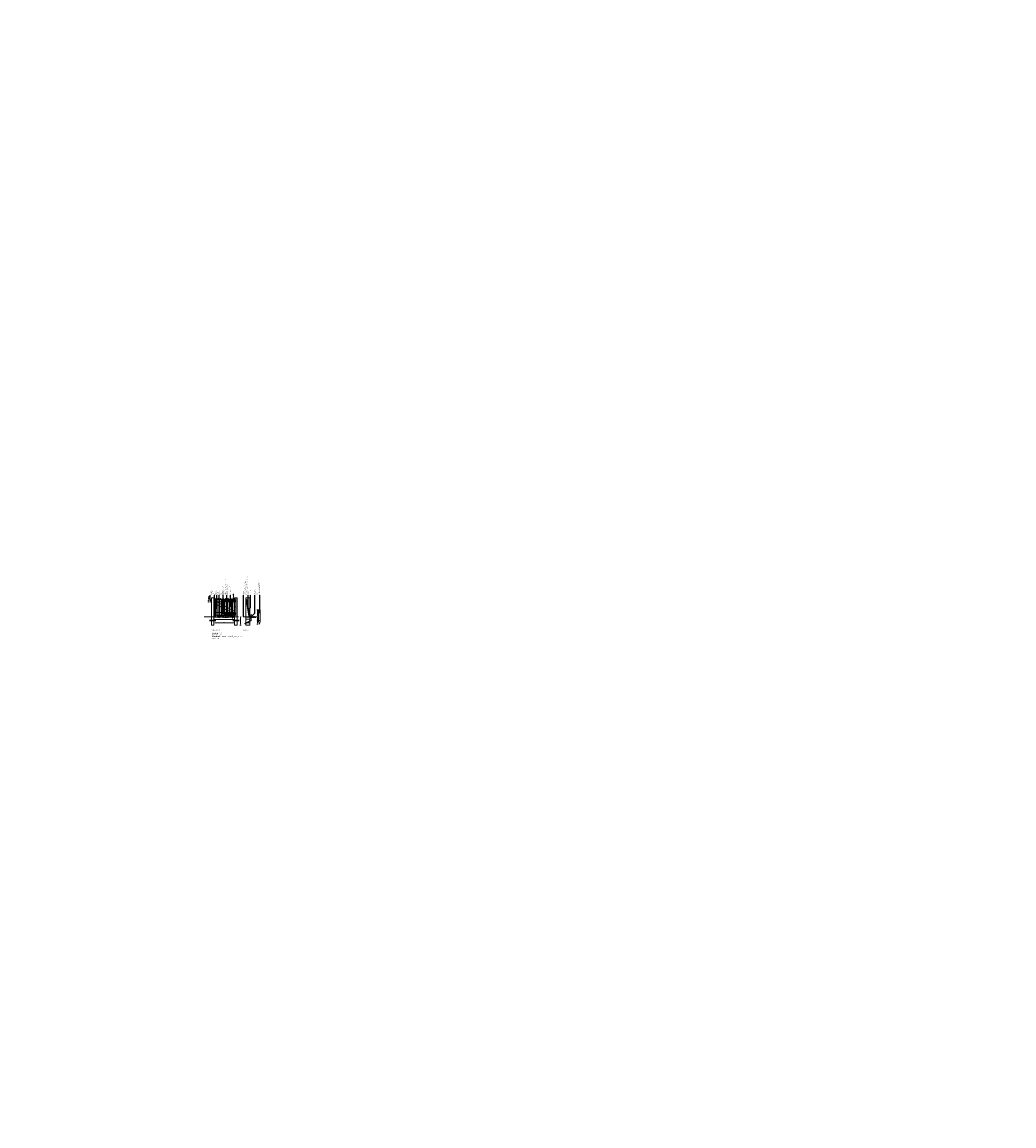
# Model space of a CAD drawing. Header units: metres. Extents: x -890 to 5635, y -951 to 6976.
# Tile 54 of 58: x 138 to 198, y -55 to 12. Entities that reach past the tile are written whole.
import ezdxf
from ezdxf import colors
from ezdxf.entities.mleader import LeaderData, LeaderLine
from ezdxf.enums import TextEntityAlignment as Align
from ezdxf.math import Vec2, Vec3

# ---------------------------------------------------------------- set-up
doc = ezdxf.new("R2010")
doc.units = ezdxf.units.M
for name, pattern in [('HIDDEN', [9.525, 6.35, -3.175]), ('HIDDEN2', [4.7625, 3.175, -1.5875]), ('XX-AFBREEK', [7, 4, -1, 1, -1])]:
    doc.linetypes.add(name, pattern=pattern)
for name, color, linetype, lineweight in [('N-WE-GW-GROND_ZAND-AD-20', 7, 'Continuous', 18), ('N-WE-HC-BEVESTIGING_GD', 1, 'Continuous', 18), ('N-WE-HC-HOUT_BALK_GD', 2, 'Continuous', 18), ('N-WE-HC-HOUT_PAAL_GD', 2, 'Continuous', 18), ('N-WE-HC-HOUT_PLANK_GD', 2, 'Continuous', 18), ('N-WE-HC-SCHARNIER_GD', 1, 'Continuous', 18), ('X-XX-AL-AANPIJLING-GD', 7, 'Continuous', 25), ('X-XX-AL-AANPIJLING-M', 1, 'Continuous', 18), ('X-XX-AL-AANPIJLING-T18', 10, 'Continuous', 18), ('X-XX-AL-AFBREEKLIJN-GD', 8, 'XX-AFBREEK', 25), ('X-XX-AL-T50', 130, 'Continuous', 50)]:
    doc.layers.add(name, color=color, linetype=linetype, lineweight=lineweight)
for name, color, linetype in [('tb00_detail', 7, 'Continuous'), ('tdil7100_palen', 2, 'Continuous'), ('tl71_bevestiging', 1, 'Continuous'), ('tl71_palen', 2, 'Continuous')]:
    doc.layers.add(name, color=color, linetype=linetype)
doc.styles.add('B-01', font='b-gbp', dxfattribs={"width": 0.87})
doc.styles.add('NLCS-ISO', font='NLCS-ISO.ttf')
doc.styles.add('NLCS-ISO-M20-T18', font='NLCS-ISO.ttf', dxfattribs={"height": 0.036})
doc.styles.add('NLCS-ISO-M20-T25', font='NLCS-ISO.ttf', dxfattribs={"height": 0.05})
doc.styles.add('NLCS-ISO-M50-T25', font='NLCS-ISO.ttf', dxfattribs={"height": 0.125})
doc.dimstyles.new('NLCS RODOR-DIM-050', dxfattribs={"dimscale": 0.05, "dimtxt": 2.5, "dimasz": 2, "dimexe": 1.25, "dimexo": 0.625, "dimtad": 1, "dimzin": 1, "dimdsep": 46, "dimtxsty": 'NLCS-ISO', "dimblk": 'OBLIQUE', "dimcen": 0, "dimse1": 1, "dimse2": 1, "dimclrd": 256, "dimclre": 1, "dimclrt": 256, "dimadec": 0, "dimazin": 0, "dimtfac": 1, "dimtmove": 2, "dimatfit": 3, "dimfxl": 1, "dimtfill": 1, "dimtolj": 1, "dimtzin": 0, "dimlwd": -1, "dimlwe": -1, "dimarcsym": 0})
doc.dimstyles.new('NLCS-M20-T25-PIJL_L2_H1', dxfattribs={"dimscale": 0.02, "dimtxt": 2.5, "dimasz": 2.5, "dimexe": 2, "dimexo": 2, "dimgap": 0.7, "dimtad": 1, "dimzin": 0, "dimdsep": 46, "dimtxsty": 'NLCS-ISO-M20-T25', "dimcen": 0, "dimdle": 2, "dimclrd": 256, "dimclre": 256, "dimclrt": 256, "dimadec": 1, "dimazin": 0, "dimtfac": 1, "dimtdec": 3, "dimtofl": 0, "dimtmove": 0, "dimatfit": 3, "dimfxl": 2, "dimfxlon": 1, "dimtfillclr": 256, "dimtolj": 1, "dimtzin": 0, "dimlwd": -1, "dimlwe": -1, "dimarcsym": 0})

# ---------------------------------------------------------------- blocks, each defined once
blk = doc.blocks.new('*D147')
at = {"layer": 'Defpoints', "color": 0, "transparency": 16777216}
for p in [(151.419, -24.286), (151.669, -24.162), (151.669, -24.286)]:
    blk.add_point(p, dxfattribs=at)
at = {"layer": 'X-XX-AL-AANPIJLING-M', "transparency": 16777216}
for p, q in [((151.419, -24.202), (151.419, -24.122)), ((151.469, -24.162), (151.619, -24.162)), ((151.669, -24.202), (151.669, -24.122))]:
    blk.add_line(p, q, dxfattribs=at)
for points in [[(151.469, -24.154), (151.469, -24.17), (151.419, -24.162)], [(151.619, -24.154), (151.619, -24.17), (151.669, -24.162)]]:
    blk.add_solid(points, dxfattribs=at)
at = {"layer": 'X-XX-AL-AANPIJLING-M', "transparency": 16777216, "insert": (151.544, -24.123), "char_height": 0.05, "attachment_point": 5, "style": 'NLCS-ISO-M20-T25'}
blk.add_mtext('\\A1;0.25', dxfattribs=at)
blk = doc.blocks.new('*D148')
at = {"layer": 'Defpoints', "color": 0, "transparency": 16777216}
for p in [(152.135, -23.364), (152.245, -23.364), (152.245, -23.786)]:
    blk.add_point(p, dxfattribs=at)
at = {"layer": 'X-XX-AL-AANPIJLING-M', "transparency": 16777216}
for p, q in [((152.175, -23.364), (152.095, -23.364)), ((152.175, -23.786), (152.095, -23.786)), ((152.135, -23.736), (152.135, -23.414))]:
    blk.add_line(p, q, dxfattribs=at)
for points in [[(152.127, -23.414), (152.143, -23.414), (152.135, -23.364)], [(152.127, -23.736), (152.143, -23.736), (152.135, -23.786)]]:
    blk.add_solid(points, dxfattribs=at)
at = {"layer": 'X-XX-AL-AANPIJLING-M', "transparency": 16777216, "insert": (152.096, -23.575), "char_height": 0.05, "attachment_point": 5, "rotation": 90, "style": 'NLCS-ISO-M20-T25'}
blk.add_mtext('\\A1;0.42', dxfattribs=at)
blk = doc.blocks.new('*D149')
at = {"layer": 'Defpoints', "color": 0, "transparency": 16777216}
for p in [(152.135, -23.786), (152.245, -23.786), (152.245, -24.232)]:
    blk.add_point(p, dxfattribs=at)
at = {"layer": 'X-XX-AL-AANPIJLING-M', "transparency": 16777216}
for p, q in [((152.175, -23.786), (152.095, -23.786)), ((152.135, -24.182), (152.135, -23.836)), ((152.175, -24.232), (152.095, -24.232))]:
    blk.add_line(p, q, dxfattribs=at)
for points in [[(152.127, -23.836), (152.143, -23.836), (152.135, -23.786)], [(152.127, -24.182), (152.143, -24.182), (152.135, -24.232)]]:
    blk.add_solid(points, dxfattribs=at)
at = {"layer": 'X-XX-AL-AANPIJLING-M', "transparency": 16777216, "insert": (152.096, -24.009), "char_height": 0.05, "attachment_point": 5, "rotation": 90, "style": 'NLCS-ISO-M20-T25'}
blk.add_mtext('\\A1;0.45', dxfattribs=at)
blk = doc.blocks.new('_Dot')
at = {"color": 0, "linetype": 'ByBlock', "lineweight": -2}
blk.add_line((-0.5, 0), (-1, 0), dxfattribs=at)
at = {"color": 0, "linetype": 'ByBlock', "const_width": 0.5}
blk.add_lwpolyline([(-0.25, 0, 1), (0.25, 0, 1)], format="xyb", close=True, dxfattribs=at)
blk = doc.blocks.new('HBOUT')
at = {"layer": 'tb00_detail', "color": 1}
for p, q in [((0, 0), (-0.041, 0)), ((0, -0.003), (0, 0.003))]:
    blk.add_line(p, q, dxfattribs=at)
at = {"layer": 'tb00_detail', "color": 1, "flags": 128}
blk.add_lwpolyline([(-0.04, 0.001), (-0.035, -0.001), (-0.028, 0.001), (-0.022, -0.001), (-0.014, 0.001), (-0.008, -0.002), (0, 0.002)], dxfattribs=at)
blk = doc.blocks.new('_Oblique')
at = {"color": 0, "linetype": 'ByBlock', "lineweight": -2}
blk.add_line((-0.5, -0.5), (0.5, 0.5), dxfattribs=at)
blk = doc.blocks.new('*D150')
at = {"layer": 'Defpoints', "color": 0, "transparency": 16777216}
for p in [(150.52, -23.786), (150.625, -23.786), (150.716, -23.736)]:
    blk.add_point(p, dxfattribs=at)
at = {"layer": 'X-XX-AL-AANPIJLING-M', "transparency": 16777216}
for p, q in [((150.625, -23.736), (150.625, -23.636)), ((150.625, -23.736), (150.625, -23.786)), ((150.625, -23.786), (150.625, -23.886))]:
    blk.add_line(p, q, dxfattribs=at)
at = {"layer": 'X-XX-AL-AANPIJLING-M', "transparency": 16777216, "xscale": 0.1, "yscale": 0.1, "zscale": 0.1}
for p, rotation in [((150.625, -23.736), 270), ((150.625, -23.786), 90)]:
    blk.add_blockref('_Oblique', p, dxfattribs=dict(at, rotation=rotation))
at = {"layer": 'X-XX-AL-AANPIJLING-M', "transparency": 16777216, "insert": (150.625, -118.786), "char_height": 0.125, "attachment_point": 5, "rotation": 90, "style": 'NLCS-ISO', "bg_fill": 3, "box_fill_scale": 1.1, "bg_fill_color": 256, "bg_fill_true_color": 13158600, "bg_fill_transparency": 0}
blk.add_mtext('\\A1;0.05', dxfattribs=at)
blk = doc.blocks.new('*D151')
at = {"layer": 'Defpoints', "color": 0, "transparency": 16777216}
for p in [(151.639, -23.737), (151.669, -23.786), (151.752, -23.786)]:
    blk.add_point(p, dxfattribs=at)
at = {"layer": 'X-XX-AL-AANPIJLING-M', "transparency": 16777216}
for p, q in [((151.712, -23.737), (151.792, -23.737)), ((151.712, -23.786), (151.792, -23.786)), ((151.752, -23.687), (151.752, -23.637)), ((151.752, -23.836), (151.752, -24.024))]:
    blk.add_line(p, q, dxfattribs=at)
for points in [[(151.744, -23.687), (151.76, -23.687), (151.752, -23.737)], [(151.744, -23.836), (151.76, -23.836), (151.752, -23.786)]]:
    blk.add_solid(points, dxfattribs=at)
at = {"layer": 'X-XX-AL-AANPIJLING-M', "transparency": 16777216, "insert": (151.713, -23.955), "char_height": 0.05, "attachment_point": 5, "rotation": 90, "style": 'NLCS-ISO-M20-T25'}
blk.add_mtext('\\A1;0.05', dxfattribs=at)
blk = doc.blocks.new('*D152')
at = {"layer": 'Defpoints', "color": 0, "transparency": 16777216}
for p in [(150.666, -22.686), (150.679, -22.686), (150.741, -22.636)]:
    blk.add_point(p, dxfattribs=at)
at = {"layer": 'X-XX-AL-AANPIJLING-M', "transparency": 16777216}
for p, q in [((150.701, -22.636), (150.639, -22.636)), ((150.679, -22.586), (150.679, -22.398)), ((150.679, -22.686), (150.719, -22.686)), ((150.679, -22.736), (150.679, -22.786))]:
    blk.add_line(p, q, dxfattribs=at)
for points in [[(150.671, -22.586), (150.687, -22.586), (150.679, -22.636)], [(150.671, -22.736), (150.687, -22.736), (150.679, -22.686)]]:
    blk.add_solid(points, dxfattribs=at)
at = {"layer": 'X-XX-AL-AANPIJLING-M', "transparency": 16777216, "insert": (150.64, -22.467), "char_height": 0.05, "attachment_point": 5, "rotation": 90, "style": 'NLCS-ISO-M20-T25'}
blk.add_mtext('\\A1;0.05', dxfattribs=at)
blk = doc.blocks.new('*D153')
at = {"layer": 'Defpoints', "color": 0, "transparency": 16777216}
for p in [(151.099, -23.786), (150.891, -24.286), (151.099, -24.286)]:
    blk.add_point(p, dxfattribs=at)
at = {"layer": 'X-XX-AL-AANPIJLING-M', "transparency": 16777216}
for p, q in [((151.099, -23.786), (151.139, -23.786)), ((151.099, -23.836), (151.099, -24.236)), ((151.059, -24.286), (151.139, -24.286))]:
    blk.add_line(p, q, dxfattribs=at)
for points in [[(151.091, -23.836), (151.108, -23.836), (151.099, -23.786)], [(151.091, -24.236), (151.108, -24.236), (151.099, -24.286)]]:
    blk.add_solid(points, dxfattribs=at)
at = {"layer": 'X-XX-AL-AANPIJLING-M', "transparency": 16777216, "insert": (151.06, -24.036), "char_height": 0.05, "attachment_point": 5, "rotation": 90, "style": 'NLCS-ISO-M20-T25'}
blk.add_mtext('\\A1;1.45', dxfattribs=at)
blk = doc.blocks.new('*D154')
at = {"layer": 'Defpoints', "color": 0, "transparency": 16777216}
for p in [(150.741, -22.636), (150.818, -22.636), (150.254, -23.786)]:
    blk.add_point(p, dxfattribs=at)
at = {"layer": 'X-XX-AL-AANPIJLING-M', "transparency": 16777216}
for p, q in [((150.781, -22.636), (150.858, -22.636)), ((150.818, -23.736), (150.818, -22.686)), ((150.778, -23.786), (150.858, -23.786))]:
    blk.add_line(p, q, dxfattribs=at)
for points in [[(150.81, -22.686), (150.826, -22.686), (150.818, -22.636)], [(150.81, -23.736), (150.826, -23.736), (150.818, -23.786)]]:
    blk.add_solid(points, dxfattribs=at)
at = {"layer": 'X-XX-AL-AANPIJLING-M', "transparency": 16777216, "insert": (150.779, -23.211), "char_height": 0.05, "attachment_point": 5, "rotation": 90, "style": 'NLCS-ISO-M20-T25'}
blk.add_mtext('\\A1;1.15', dxfattribs=at)
blk = doc.blocks.new('*D155')
at = {"layer": 'Defpoints', "color": 0, "transparency": 16777216}
for p in [(149.185, -22.686), (149.266, -22.686), (149.341, -22.636)]:
    blk.add_point(p, dxfattribs=at)
at = {"layer": 'X-XX-AL-AANPIJLING-M', "transparency": 16777216}
for p, q in [((149.225, -22.636), (149.145, -22.636)), ((149.225, -22.686), (149.145, -22.686)), ((149.185, -22.586), (149.185, -22.536)), ((149.185, -22.736), (149.185, -22.924))]:
    blk.add_line(p, q, dxfattribs=at)
for points in [[(149.177, -22.586), (149.194, -22.586), (149.185, -22.636)], [(149.177, -22.736), (149.194, -22.736), (149.185, -22.686)]]:
    blk.add_solid(points, dxfattribs=at)
at = {"layer": 'X-XX-AL-AANPIJLING-M', "transparency": 16777216, "insert": (149.146, -22.855), "char_height": 0.05, "attachment_point": 5, "rotation": 90, "style": 'NLCS-ISO-M20-T25'}
blk.add_mtext('\\A1;0.05', dxfattribs=at)
blk = doc.blocks.new('*D146')
at = {"layer": 'Defpoints', "color": 0, "transparency": 16777216}
for p in [(149.491, -24.286), (150.741, -24.162), (150.741, -24.286)]:
    blk.add_point(p, dxfattribs=at)
at = {"layer": 'X-XX-AL-AANPIJLING-M', "transparency": 16777216}
for p, q in [((149.491, -24.202), (149.491, -24.122)), ((149.541, -24.162), (150.691, -24.162)), ((150.741, -24.202), (150.741, -24.122))]:
    blk.add_line(p, q, dxfattribs=at)
for points in [[(149.541, -24.154), (149.541, -24.17), (149.491, -24.162)], [(150.691, -24.154), (150.691, -24.17), (150.741, -24.162)]]:
    blk.add_solid(points, dxfattribs=at)
at = {"layer": 'X-XX-AL-AANPIJLING-M', "transparency": 16777216, "insert": (150.116, -24.123), "char_height": 0.05, "attachment_point": 5, "style": 'NLCS-ISO-M20-T25'}
blk.add_mtext('\\A1;1.25', dxfattribs=at)

msp = doc.modelspace()

# ---------------------------------------------------------------- hatches: boundary and pattern name
at = {"layer": 'N-WE-GW-GROND_ZAND-AD-20'}
h = msp.add_hatch(dxfattribs=at)
h.set_pattern_fill('AR-PARQ1', color=253, scale=0.01, angle=45)
h.set_pattern_definition([(135, (-841.05832, -1652.82558), (-0.1697056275, 0), [0.12, -0.12]), (135, (-841.04418, -1652.81144), (-0.1697056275, 0), [0.12, -0.12]), (135, (-841.03004, -1652.79729), (-0.1697056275, 0), [0.12, -0.12]), (135, (-841.0159, -1652.78315), (-0.1697056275, 0), [0.12, -0.12]), (135, (-841.00176, -1652.76901), (-0.1697056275, 0), [0.12, -0.12]), (135, (-840.98761, -1652.75487), (-0.1697056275, 0), [0.12, -0.12]), (135, (-840.97347, -1652.74072), (-0.1697056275, 0), [0.12, -0.12]), (45, (-841.14318, -1652.74072), (0.1697056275, 0), [0.12, -0.12]), (45, (-841.15732, -1652.72658), (0.1697056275, 0), [0.12, -0.12]), (45, (-841.17146, -1652.71244), (0.1697056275, 0), [0.12, -0.12]), (45, (-841.1856, -1652.6983), (0.1697056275, 0), [0.12, -0.12]), (45, (-841.19975, -1652.68416), (0.1697056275, 0), [0.12, -0.12]), (45, (-841.21389, -1652.67001), (0.1697056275, 0), [0.12, -0.12]), (45, (-841.22803, -1652.65587), (0.1697056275, 0), [0.12, -0.12])])
h.paths.add_polyline_path([(152.027, -23.836), (152.027, -23.786), (151.679, -23.786), (151.679, -23.836)])

# ---------------------------------------------------------------- linework, layer by layer
msp.add_circle((74.407, 12.727), 964.044)
at = {"layer": 'N-WE-GW-GROND_ZAND-AD-20', "color": 253}
for p, q in [((148.903, -23.786), (150.741, -23.786)), ((150.741, -23.786), (150.98, -23.786)), ((151.419, -23.786), (151.257, -23.786)), ((151.669, -23.786), (152.095, -23.786))]:
    msp.add_line(p, q, dxfattribs=at)
at = {"layer": 'N-WE-HC-BEVESTIGING_GD'}
for p, q in [((149.503, -22.704), (149.503, -23.745)), ((151.483, -22.749), (151.63, -23.738)), ((151.501, -22.767), (151.491, -22.769)), ((151.496, -22.747), (151.643, -23.736)), ((151.541, -23.033), (151.531, -23.034)), ((151.591, -23.368), (151.581, -23.369)), ((151.642, -23.709), (151.631, -23.711))]:
    msp.add_line(p, q, dxfattribs=at)
msp.add_lwpolyline([(149.549, -23.745), (149.491, -23.745), (149.491, -22.704), (149.549, -22.704), (149.549, -23.745)], dxfattribs=at)
at = {"layer": 'N-WE-HC-BEVESTIGING_GD', "const_width": 0.0075, "flags": 128}
for points in [[(151.482, -22.818, -1), (151.475, -22.819, -1)], [(151.516, -23.049, -1), (151.508, -23.05, -1)], [(151.563, -23.372, -1), (151.556, -23.373, -1)], [(151.606, -23.658, -1), (151.599, -23.659, -1)]]:
    msp.add_lwpolyline(points, format="xyb", close=True, dxfattribs=at)
at = {"layer": 'N-WE-HC-BEVESTIGING_GD'}
for centre in [(150.203, -22.819), (150.355, -22.819), (150.51, -22.819), (150.666, -22.819), (150.203, -23.615), (150.355, -23.615), (150.51, -23.615), (150.666, -23.615)]:
    msp.add_circle(centre, 0.00973, dxfattribs=at)
at = {"layer": 'N-WE-HC-HOUT_BALK_GD', "color": 2, "linetype": 'HIDDEN'}
msp.add_line((149.491, -23.949), (150.741, -23.949), dxfattribs=at)
at = {"layer": 'N-WE-HC-HOUT_PAAL_GD', "color": 2, "linetype": 'HIDDEN'}
msp.add_line((151.419, -23.936), (151.669, -23.936), dxfattribs=at)
at = {"layer": 'N-WE-HC-HOUT_PAAL_GD', "color": 2, "flags": 128}
for points in [[(149.341, -23.786), (149.341, -22.636), (149.491, -22.636), (149.491, -23.786)], [(150.741, -23.786), (150.741, -22.636), (150.891, -22.636), (150.891, -23.786)], [(151.669, -23.786), (151.669, -22.636), (151.419, -22.636), (151.419, -23.786)]]:
    msp.add_lwpolyline(points, dxfattribs=at)
at = {"layer": 'N-WE-HC-HOUT_PAAL_GD', "color": 2, "linetype": 'HIDDEN', "flags": 128}
msp.add_lwpolyline([(152.195, -24.064), (152.195, -23.664), (152.195, -23.364), (152.295, -23.364), (152.295, -23.764), (152.295, -24.064, 1)], format="xyb", close=True, dxfattribs=at)
at = {"layer": 'N-WE-HC-HOUT_PAAL_GD', "color": 2, "linetype": 'HIDDEN', "ltscale": 0.5, "flags": 128}
for points in [[(149.491, -23.786), (149.491, -24.286), (149.341, -24.286), (149.341, -23.786)], [(150.741, -23.786), (150.741, -24.286), (150.891, -24.286), (150.891, -23.786)]]:
    msp.add_lwpolyline(points, dxfattribs=at)
at = {"layer": 'N-WE-HC-HOUT_PAAL_GD', "color": 2, "linetype": 'HIDDEN', "ltscale": 0.5}
for points in [[(151.669, -24.05), (151.669, -24.286), (151.419, -24.286), (151.419, -23.786)], [(151.669, -23.786), (151.669, -24.032)]]:
    msp.add_lwpolyline(points, dxfattribs=at)
at = {"layer": 'N-WE-HC-HOUT_PAAL_GD', "color": 2, "linetype": 'HIDDEN', "flags": 128}
msp.add_lwpolyline([(152.295, -24.064), (152.245, -24.232), (152.195, -24.064)], dxfattribs=at)
at = {"layer": 'N-WE-HC-HOUT_PLANK_GD', "color": 2, "flags": 128}
for points in [[(149.616, -23.736), (149.616, -22.736), (149.566, -22.686), (149.516, -22.736), (149.516, -23.736)], [(149.786, -23.736), (149.786, -22.736), (149.736, -22.686), (149.686, -22.736), (149.686, -23.736)], [(149.941, -23.736), (149.941, -22.736), (149.891, -22.686), (149.841, -22.736), (149.841, -23.736)], [(150.096, -23.736), (150.096, -22.736), (150.046, -22.686), (149.996, -22.736), (149.996, -23.736)], [(150.251, -23.736), (150.251, -22.736), (150.201, -22.686), (150.151, -22.736), (150.151, -23.736)], [(150.406, -23.736), (150.406, -22.736), (150.356, -22.686), (150.306, -22.736), (150.306, -23.736)], [(150.561, -23.736), (150.561, -22.736), (150.511, -22.686), (150.461, -22.736), (150.461, -23.736)], [(150.716, -23.736), (150.716, -22.736), (150.666, -22.686), (150.616, -22.736), (150.616, -23.736)], [(151.6, -23.743), (151.639, -23.737), (151.492, -22.748), (151.452, -22.754)]]:
    msp.add_lwpolyline(points, close=True, dxfattribs=at)
at = {"layer": 'N-WE-HC-HOUT_PLANK_GD', "color": 0, "linetype": 'HIDDEN2', "flags": 128}
for points in [[(150.716, -22.886), (150.716, -22.736), (149.516, -22.736), (149.516, -22.886)], [(150.716, -23.686), (150.716, -23.536), (149.516, -23.536), (149.516, -23.686)]]:
    msp.add_lwpolyline(points, close=True, dxfattribs=at)
for points in [[(150.559, -23.536), (149.516, -22.972), (149.516, -22.886)], [(150.716, -23.536), (150.716, -23.451), (149.674, -22.886)]]:
    msp.add_lwpolyline(points, dxfattribs=at)
at = {"layer": 'N-WE-HC-SCHARNIER_GD'}
for p, q in [((150.741, -22.791), (150.176, -22.791)), ((150.176, -22.791), (150.176, -22.841)), ((150.741, -22.841), (150.176, -22.841)), ((150.741, -22.861), (150.741, -22.763)), ((150.176, -23.587), (150.176, -23.637)), ((150.741, -23.587), (150.176, -23.587)), ((150.741, -23.637), (150.176, -23.637)), ((150.741, -23.657), (150.741, -23.56))]:
    msp.add_line(p, q, dxfattribs=at)
at = {"layer": 'tdil7100_palen', "linetype": 'HIDDEN'}
msp.add_line((151.419, -23.786), (151.669, -23.786), dxfattribs=at)
at = {"layer": 'tl71_palen', "linetype": 'HIDDEN'}
msp.add_line((149.491, -23.786), (150.741, -23.786), dxfattribs=at)
at = {"layer": 'X-XX-AL-AFBREEKLIJN-GD'}
for p, q in [((149.229, -23.993), (149.616, -23.993)), ((149.229, -24.01), (149.616, -24.01)), ((151.37, -24.185), (151.724, -24.004)), ((151.377, -24.2), (151.732, -24.018))]:
    msp.add_line(p, q, dxfattribs=at)

# ---------------------------------------------------------------- block references
at = {"layer": 'tl71_bevestiging', "xscale": -1}
for p in [(150.741, -22.785), (150.741, -22.857), (150.741, -23.572), (150.741, -23.646)]:
    msp.add_blockref('HBOUT', p, dxfattribs=at)

# ---------------------------------------------------------------- texts
at = {"layer": 'X-XX-AL-AANPIJLING-GD', "style": 'B-01', "width": 0.87}
msp.add_text('mv', height=0.05, dxfattribs=at).set_placement((151.881, -23.793), align=Align.BOTTOM_LEFT)
at = {"layer": 'X-XX-AL-T50', "ltscale": 0.5, "char_height": 0.1, "width": 6.0507, "attachment_point": 1, "style": 'NLCS-ISO-M50-T25'}
for s, insert in [('{\\H0.6x;\\C3;vooraanzicht}', (149.336, -24.542)), ('{\\H0.6x;\\C3;zijaanzicht}', (151.253, -24.542))]:
    msp.add_mtext(s, dxfattribs=dict(at, insert=insert))

# ---------------------------------------------------------------- dimensions: what is measured, and where the dimension line sits
at = {"layer": 'X-XX-AL-AANPIJLING-M'}
for base, p1, p2, picture, middle in [((149.185, -22.686), (149.341, -22.636), (149.266, -22.686), '*D155', (149.146, -22.855)), ((152.135, -23.364), (152.245, -23.786), (152.245, -23.364), '*D148', (152.096, -23.575)), ((151.752, -23.786), (151.639, -23.737), (151.669, -23.786), '*D151', (151.713, -23.955)), ((152.135, -23.786), (152.245, -24.232), (152.245, -23.786), '*D149', (152.096, -24.009))]:
    dim = msp.add_linear_dim(base=base, p1=p1, p2=p2, angle=90, dimstyle='NLCS-M20-T25-PIJL_L2_H1', dxfattribs=at)
    dim.commit()
    dim.dimension.update_dxf_attribs({"geometry": picture, "text_midpoint": middle})
dim = msp.add_linear_dim(base=(150.679, -22.686), p1=(150.741, -22.636), p2=(150.666, -22.686), angle=90, dimstyle='NLCS-M20-T25-PIJL_L2_H1', dxfattribs=at)
dim.commit()
dim.dimension.update_dxf_attribs({"geometry": '*D152', "text_midpoint": (150.679, -22.467), "dimtype": 160})
dim = msp.add_linear_dim(base=(151.669, -24.162), p1=(151.419, -24.286), p2=(151.669, -24.286), dimstyle='NLCS-M20-T25-PIJL_L2_H1', dxfattribs=at)
dim.commit()
dim.dimension.update_dxf_attribs({"geometry": '*D147', "text_midpoint": (151.544, -24.123)})

# ---------------------------------------------------------------- leaders
at = {"layer": 'X-XX-AL-AANPIJLING-T18'}
ml = msp.add_multileader_mtext('Standard', dxfattribs=at)
ml.set_content('thermisch verzinkt stalen scharnier\\Pmet duim, lengte 600 mm', color=2, style='NLCS-ISO-M20-T18')
ml.set_leader_properties(color=1)
ml.set_arrow_properties(name='DOT')
ml.build(insert=Vec2(0, 0))
ml.multileader.update_dxf_attribs({"has_dogleg": 0, "text_left_attachment_type": 3, "text_right_attachment_type": 3, "dogleg_length": 0.36, "arrow_head_size": 0.02, "scale": 0.02})
ctx = ml.context
ctx.base_point, ctx.scale, ctx.char_height, ctx.arrow_head_size, ctx.landing_gap_size, ctx.plane_origin = Vec3(150.283, -21.57), 0.02, 0.04, 0.02, 0.02, Vec3(150.275, -22.544)
ctx.left_attachment, ctx.right_attachment = 3, 3
notes = []
notes.append((ctx, [(0, (1, 1, 0), (150.29, -22.482), (-1, 0), 0.0072, [(0, [(150.283, -22.811)], 0, [])])]))
ctx.mtext.insert, ctx.mtext.text_direction, ctx.mtext.rotation, ctx.mtext.flow_direction = Vec3(150.19, -22.462), Vec3(-0.000013, 1), 1.57081, 5
ml = msp.add_multileader_mtext('Standard', dxfattribs=at)
ml.set_content('eikenhouten plank,\\Pafm. 150x30 mm', color=2, style='NLCS-ISO-M20-T18')
ml.set_leader_properties(color=1)
ml.set_arrow_properties(name='DOT')
ml.build(insert=Vec2(0, 0))
ml.multileader.update_dxf_attribs({"has_dogleg": 0, "text_left_attachment_type": 3, "text_right_attachment_type": 3, "dogleg_length": 0.36, "arrow_head_size": 0.02, "scale": 0.02})
ctx = ml.context
ctx.base_point, ctx.scale, ctx.char_height, ctx.arrow_head_size, ctx.landing_gap_size, ctx.plane_origin = Vec3(150.493, -22.482), 0.02, 0.04, 0.02, 0.02, Vec3(150.486, -22.544)
ctx.left_attachment, ctx.right_attachment = 3, 3
notes.append((ctx, [(0, (1, 1, 0), (150.486, -22.482), (1, 0), 0.0072, [(0, [(150.493, -23.203)], 0, [])])]))
ctx.mtext.insert, ctx.mtext.text_direction, ctx.mtext.rotation, ctx.mtext.flow_direction = Vec3(150.407, -22.462), Vec3(0.000002, 1), 1.570795, 5
ml = msp.add_multileader_mtext('Standard', dxfattribs=at)
ml.set_content('thermisch verzinkt hoekprofiel, \\Pafm. 40x40x4 mm, lengte 1000 mm, \\Pmet boomband bekleed, bevestiging met \\Pslotbout', color=2, style='NLCS-ISO-M20-T18')
ml.set_leader_properties(color=1)
ml.set_arrow_properties(name='DOT')
ml.build(insert=Vec2(0, 0))
ml.multileader.update_dxf_attribs({"has_dogleg": 0, "text_left_attachment_type": 3, "text_right_attachment_type": 3, "dogleg_length": 0.36, "arrow_head_size": 0.02, "scale": 0.02})
ctx = ml.context
ctx.base_point, ctx.scale, ctx.char_height, ctx.arrow_head_size, ctx.landing_gap_size, ctx.plane_origin = Vec3(151.571, -22.482), 0.02, 0.04, 0.02, 0.02, Vec3(151.564, -22.544)
ctx.left_attachment, ctx.right_attachment = 3, 3
notes.append((ctx, [(0, (1, 1, 0), (151.564, -22.482), (1, 0), 0.0072, [(0, [(151.571, -23.303)], 0, [])])]))
ctx.mtext.insert, ctx.mtext.text_direction, ctx.mtext.rotation, ctx.mtext.flow_direction = Vec3(151.351, -22.462), Vec3(0.000008, 1), 1.570789, 5
ml = msp.add_multileader_mtext('Standard', dxfattribs=at)
ml.set_content('stootpaal, eiken 100x100x900 mm,\\Psituering in werk bepalen ', color=2, style='NLCS-ISO-M20-T18')
ml.set_leader_properties(color=1)
ml.set_arrow_properties(name='DOT')
ml.build(insert=Vec2(0, 0))
ml.multileader.update_dxf_attribs({"has_dogleg": 0, "text_left_attachment_type": 3, "text_right_attachment_type": 3, "dogleg_length": 0.36, "arrow_head_size": 0.02, "scale": 0.02})
ctx = ml.context
ctx.base_point, ctx.scale, ctx.char_height, ctx.arrow_head_size, ctx.landing_gap_size, ctx.plane_origin = Vec3(152.262, -21.63), 0.02, 0.04, 0.02, 0.02, Vec3(152.255, -22.544)
ctx.left_attachment, ctx.right_attachment = 3, 3
notes.append((ctx, [(0, (1, 1, 0), (152.269, -22.482), (-1, 0), 0.0072, [(0, [(152.262, -23.576)], 0, [])])]))
ctx.mtext.insert, ctx.mtext.text_direction, ctx.mtext.rotation, ctx.mtext.flow_direction = Vec3(152.169, -22.462), Vec3(0, 1), 1.570797, 5
ml = msp.add_multileader_mtext('Standard', dxfattribs=at)
ml.set_content('eiken paal ', color=2, style='NLCS-ISO-M20-T18')
ml.set_leader_properties(color=1)
ml.set_arrow_properties(name='DOT')
ml.build(insert=Vec2(0, 0))
ml.multileader.update_dxf_attribs({"has_dogleg": 0, "text_left_attachment_type": 3, "text_right_attachment_type": 3, "dogleg_length": 0.36, "arrow_head_size": 0.02, "scale": 0.02})
ctx = ml.context
ctx.base_point, ctx.scale, ctx.char_height, ctx.arrow_head_size, ctx.landing_gap_size, ctx.plane_origin = Vec3(149.261, -22.482), 0.02, 0.04, 0.02, 0.02, Vec3(149.268, -22.112)
ctx.left_attachment, ctx.right_attachment, ctx.text_align_type = 3, 3, 2
notes.append((ctx, [(0, (1, 1, 0), (149.254, -22.482), (1, 0), 0.0072, [(0, [(149.347, -22.958), (149.261, -22.726)], 0, [])])]))
ctx.mtext.insert, ctx.mtext.text_direction, ctx.mtext.rotation, ctx.mtext.alignment, ctx.mtext.flow_direction = Vec3(149.235, -22.222), Vec3(0.000003, 1), 1.570793, 3, 5
ml = msp.add_multileader_mtext('Standard', dxfattribs=at)
ml.set_content('\\Pthermisch verzinkt hoekprofiel, \\Pafm. 40x40x4 mm, lengte 1000 mm, \\Pmet boomband bekleed, bevestiging met \\Pslotbout M8', color=2, style='NLCS-ISO-M20-T18')
ml.set_leader_properties(color=1)
ml.set_arrow_properties(name='DOT')
ml.build(insert=Vec2(0, 0))
ml.multileader.update_dxf_attribs({"has_dogleg": 0, "text_left_attachment_type": 3, "text_right_attachment_type": 3, "dogleg_length": 0.36, "arrow_head_size": 0.02, "scale": 0.02})
ctx = ml.context
ctx.base_point, ctx.scale, ctx.char_height, ctx.arrow_head_size, ctx.landing_gap_size, ctx.plane_origin = Vec3(149.53, -22.482), 0.02, 0.04, 0.02, 0.02, Vec3(149.523, -22.544)
ctx.left_attachment, ctx.right_attachment = 3, 3
notes.append((ctx, [(0, (1, 1, 0), (149.523, -22.482), (1, 0), 0.0072, [(0, [(149.53, -22.947)], 0, [])])]))
ctx.mtext.insert, ctx.mtext.text_direction, ctx.mtext.rotation, ctx.mtext.width, ctx.mtext.flow_direction = Vec3(149.244, -22.462), Vec3(0.000014, 1), 1.570783, 1.89088, 5
ml = msp.add_multileader_mtext('Standard', dxfattribs=at)
ml.set_content('dubbele plank', color=2, style='NLCS-ISO-M20-T18')
ml.set_leader_properties(color=1)
ml.set_arrow_properties(name='DOT')
ml.build(insert=Vec2(0, 0))
ml.multileader.update_dxf_attribs({"has_dogleg": 0, "text_left_attachment_type": 3, "text_right_attachment_type": 3, "dogleg_length": 0.36, "arrow_head_size": 0.02, "scale": 0.02})
ctx = ml.context
ctx.base_point, ctx.scale, ctx.char_height, ctx.arrow_head_size, ctx.landing_gap_size, ctx.plane_origin = Vec3(149.666, -22.114), 0.02, 0.04, 0.02, 0.02, Vec3(149.659, -22.544)
ctx.left_attachment, ctx.right_attachment = 3, 3
notes.append((ctx, [(0, (1, 1, 0), (149.673, -22.482), (-1, 0), 0.0072, [(0, [(149.58, -23.39), (149.666, -23.158)], 0, [])])]))
ctx.mtext.insert, ctx.mtext.text_direction, ctx.mtext.rotation, ctx.mtext.flow_direction = Vec3(149.64, -22.462), Vec3(-0.000003, 1), 1.570799, 5
ml = msp.add_multileader_mtext('Standard', dxfattribs=at)
ml.set_content('eikenbalk', color=2, style='NLCS-ISO-M20-T18')
ml.set_leader_properties(color=1)
ml.set_arrow_properties(name='DOT')
ml.build(insert=Vec2(0, 0))
ml.multileader.update_dxf_attribs({"has_dogleg": 0, "text_left_attachment_type": 3, "text_right_attachment_type": 3, "dogleg_length": 0.36, "arrow_head_size": 0.02, "scale": 0.02})
ctx = ml.context
ctx.base_point, ctx.scale, ctx.char_height, ctx.arrow_head_size, ctx.landing_gap_size, ctx.plane_origin = Vec3(149.813, -22.226), 0.02, 0.04, 0.02, 0.02, Vec3(149.806, -22.544)
ctx.left_attachment, ctx.right_attachment = 3, 3
notes.append((ctx, [(0, (1, 1, 0), (149.821, -22.482), (-1, 0), 0.0072, [(0, [(149.813, -23.866)], 0, [])])]))
ctx.mtext.insert, ctx.mtext.text_direction, ctx.mtext.rotation, ctx.mtext.flow_direction = Vec3(149.793, -22.462), Vec3(-0.000001, 1), 1.570797, 5
ml = msp.add_multileader_mtext('Standard', dxfattribs=at)
ml.set_content('maaiveld', color=2, style='NLCS-ISO-M20-T18')
ml.set_leader_properties(color=1)
ml.set_arrow_properties(name='DOT')
ml.build(insert=Vec2(0, 0))
ml.multileader.update_dxf_attribs({"has_dogleg": 0, "text_left_attachment_type": 3, "text_right_attachment_type": 3, "dogleg_length": 0.36, "arrow_head_size": 0.02, "scale": 0.02})
ctx = ml.context
ctx.base_point, ctx.scale, ctx.char_height, ctx.arrow_head_size, ctx.landing_gap_size, ctx.plane_origin = Vec3(151.285, -22.246), 0.02, 0.04, 0.02, 0.02, Vec3(151.278, -22.544)
ctx.left_attachment, ctx.right_attachment = 3, 3
notes.append((ctx, [(0, (1, 1, 0), (151.293, -22.482), (-1, 0), 0.0072, [(0, [(151.285, -23.783)], 0, [])])]))
ctx.mtext.insert, ctx.mtext.text_direction, ctx.mtext.rotation, ctx.mtext.flow_direction = Vec3(151.265, -22.462), Vec3(-0.000003, 1), 1.5708, 5
ml = msp.add_multileader_mtext('Standard', dxfattribs=at)
ml.set_content('slotbout M8', color=2, style='NLCS-ISO-M20-T18')
ml.set_leader_properties(color=1)
ml.set_arrow_properties(name='DOT')
ml.build(insert=Vec2(0, 0))
ml.multileader.update_dxf_attribs({"has_dogleg": 0, "text_left_attachment_type": 3, "text_right_attachment_type": 3, "dogleg_length": 0.36, "arrow_head_size": 0.02, "scale": 0.02})
ctx = ml.context
ctx.base_point, ctx.scale, ctx.char_height, ctx.arrow_head_size, ctx.landing_gap_size, ctx.plane_origin = Vec3(151.715, -22.158), 0.02, 0.04, 0.02, 0.02, Vec3(151.708, -22.544)
ctx.left_attachment, ctx.right_attachment = 3, 3
notes.append((ctx, [(0, (1, 1, 0), (151.722, -22.482), (-1, 0), 0.0072, [(0, [(151.572, -23.366), (151.715, -23.222)], 0, [])])]))
ctx.mtext.insert, ctx.mtext.text_direction, ctx.mtext.rotation, ctx.mtext.flow_direction = Vec3(151.695, -22.462), Vec3(-0.000003, 1), 1.5708, 5
ml = msp.add_multileader_mtext('Standard', dxfattribs=at)
ml.set_content('eikenpaal, 250x150x1250 mm', color=2, style='NLCS-ISO-M20-T18')
ml.set_leader_properties(color=1)
ml.set_arrow_properties(name='DOT')
ml.build(insert=Vec2(0, 0))
ml.multileader.update_dxf_attribs({"has_dogleg": 0, "text_left_attachment_type": 3, "text_right_attachment_type": 3, "dogleg_length": 0.36, "arrow_head_size": 0.02, "scale": 0.02})
ctx = ml.context
ctx.base_point, ctx.scale, ctx.char_height, ctx.arrow_head_size, ctx.landing_gap_size, ctx.plane_origin = Vec3(151.968, -21.772), 0.02, 0.04, 0.02, 0.02, Vec3(151.961, -22.544)
ctx.left_attachment, ctx.right_attachment = 3, 3
notes.append((ctx, [(0, (1, 1, 0), (151.975, -22.482), (-1, 0), 0.0072, [(0, [(151.644, -23.9), (151.968, -23.576)], 0, [])])]))
ctx.mtext.insert, ctx.mtext.text_direction, ctx.mtext.rotation, ctx.mtext.width, ctx.mtext.flow_direction = Vec3(151.942, -22.462), Vec3(-0.000002, 1), 1.570798, 1.00398, 5
for ctx, leaders in notes:
    for number, flags, end, landing, length, lines in leaders:
        leader = LeaderData()
        leader.index, (leader.has_last_leader_line, leader.has_dogleg_vector, leader.attachment_direction) = number, flags
        leader.last_leader_point, leader.dogleg_vector, leader.dogleg_length = Vec3(end), Vec3(landing), length
        for number, points, colour, breaks in lines:
            line = LeaderLine()
            line.index, line.vertices, line.color, line.breaks = number, Vec3.list(points), colors.encode_raw_color(colour), breaks
            leader.lines.append(line)
        ctx.leaders.append(leader)

# ---------------------------------------------------------------- next in the draw order: dimensions: what is measured, and where the dimension line sits
at = {"layer": 'X-XX-AL-AANPIJLING-M'}
dim = msp.add_linear_dim(base=(150.625, -23.786), p1=(150.716, -23.736), p2=(150.52, -23.786), angle=90, dimstyle='NLCS RODOR-DIM-050', dxfattribs=at)
dim.commit()
dim.dimension.update_dxf_attribs({"geometry": '*D150', "text_midpoint": (150.625, -118.786), "dimtype": 160})

# ---------------------------------------------------------------- next in the draw order: hatches: boundary and pattern name
at = {"layer": 'N-WE-GW-GROND_ZAND-AD-20'}
h = msp.add_hatch(dxfattribs=at)
h.set_pattern_fill('AR-PARQ1', color=253, scale=0.01, angle=45)
h.set_pattern_definition([(135, (-842.11912, -1652.82558), (-0.1697056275, 0), [0.12, -0.12]), (135, (-842.10498, -1652.81144), (-0.1697056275, 0), [0.12, -0.12]), (135, (-842.09084, -1652.79729), (-0.1697056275, 0), [0.12, -0.12]), (135, (-842.0767, -1652.78315), (-0.1697056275, 0), [0.12, -0.12]), (135, (-842.06255, -1652.76901), (-0.1697056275, 0), [0.12, -0.12]), (135, (-842.04841, -1652.75487), (-0.1697056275, 0), [0.12, -0.12]), (135, (-842.03427, -1652.74072), (-0.1697056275, 0), [0.12, -0.12]), (45, (-842.20398, -1652.74072), (0.1697056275, 0), [0.12, -0.12]), (45, (-842.21812, -1652.72658), (0.1697056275, 0), [0.12, -0.12]), (45, (-842.23226, -1652.71244), (0.1697056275, 0), [0.12, -0.12]), (45, (-842.2464, -1652.6983), (0.1697056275, 0), [0.12, -0.12]), (45, (-842.26054, -1652.68416), (0.1697056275, 0), [0.12, -0.12]), (45, (-842.27469, -1652.67001), (0.1697056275, 0), [0.12, -0.12]), (45, (-842.28883, -1652.65587), (0.1697056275, 0), [0.12, -0.12])])
h.paths.add_polyline_path([(150.358, -23.837), (150.358, -23.787), (150.01, -23.787), (150.01, -23.837)])

# ---------------------------------------------------------------- next in the draw order: linework, layer by layer
at = {"layer": 'X-XX-AL-AFBREEKLIJN-GD'}
for p, q in [((150.629, -23.993), (151.016, -23.993)), ((150.629, -24.01), (151.016, -24.01))]:
    msp.add_line(p, q, dxfattribs=at)

# ---------------------------------------------------------------- next in the draw order: texts
at = {"layer": 'X-XX-AL-T50', "ltscale": 0.5, "insert": (149.363, -24.744), "char_height": 0.1, "width": 6.0507, "attachment_point": 1, "style": 'NLCS-ISO-M50-T25'}
msp.add_mtext('{\\C4;Detail 12\\Pklaphek voor voetgangers\\P\\H0.6x;\\C3;schaal 1:20}', dxfattribs=at)

# ---------------------------------------------------------------- next in the draw order: dimensions: what is measured, and where the dimension line sits
at = {"layer": 'X-XX-AL-AANPIJLING-M'}
dim = msp.add_linear_dim(base=(150.818, -22.636), p1=(150.254, -23.786), p2=(150.741, -22.636), angle=90, dimstyle='NLCS-M20-T25-PIJL_L2_H1', dxfattribs=at)
dim.commit()
dim.dimension.update_dxf_attribs({"geometry": '*D154', "text_midpoint": (150.779, -23.211)})
dim = msp.add_linear_dim(base=(151.099, -24.286), p1=(151.099, -23.786), p2=(150.891, -24.286), angle=90, text='1.45', dimstyle='NLCS-M20-T25-PIJL_L2_H1', dxfattribs=at)
dim.commit()
dim.dimension.update_dxf_attribs({"geometry": '*D153', "text_midpoint": (151.06, -24.036)})
dim = msp.add_linear_dim(base=(150.741, -24.162), p1=(149.491, -24.286), p2=(150.741, -24.286), dimstyle='NLCS-M20-T25-PIJL_L2_H1', dxfattribs=at)
dim.commit()
dim.dimension.update_dxf_attribs({"geometry": '*D146', "text_midpoint": (150.116, -24.123)})

# ---------------------------------------------------------------- next in the draw order: leaders
at = {"layer": 'X-XX-AL-AANPIJLING-T18'}
ml = msp.add_multileader_mtext('Standard', dxfattribs=at)
ml.set_content('eikenhouten plank,\\Pafm. 150x30 mm', color=2, style='NLCS-ISO-M20-T18')
ml.set_leader_properties(color=1)
ml.set_arrow_properties(name='DOT')
ml.build(insert=Vec2(0, 0))
ml.multileader.update_dxf_attribs({"has_dogleg": 0, "text_left_attachment_type": 3, "text_right_attachment_type": 3, "dogleg_length": 0.36, "arrow_head_size": 0.02, "scale": 0.02})
ctx = ml.context
ctx.base_point, ctx.scale, ctx.char_height, ctx.arrow_head_size, ctx.landing_gap_size, ctx.plane_origin = Vec3(150.055, -21.996), 0.02, 0.04, 0.02, 0.02, Vec3(150.048, -22.544)
ctx.left_attachment, ctx.right_attachment = 3, 3
notes = []
notes.append((ctx, [(0, (1, 1, 0), (150.062, -22.482), (-1, 0), 0.0072, [(0, [(150.055, -23.613)], 0, [])])]))
ctx.mtext.insert, ctx.mtext.text_direction, ctx.mtext.rotation, ctx.mtext.flow_direction = Vec3(149.968, -22.462), Vec3(0, 1), 1.570797, 5
for ctx, leaders in notes:
    for number, flags, end, landing, length, lines in leaders:
        leader = LeaderData()
        leader.index, (leader.has_last_leader_line, leader.has_dogleg_vector, leader.attachment_direction) = number, flags
        leader.last_leader_point, leader.dogleg_vector, leader.dogleg_length = Vec3(end), Vec3(landing), length
        for number, points, colour, breaks in lines:
            line = LeaderLine()
            line.index, line.vertices, line.color, line.breaks = number, Vec3.list(points), colors.encode_raw_color(colour), breaks
            leader.lines.append(line)
        ctx.leaders.append(leader)

doc.saveas('drawing.dxf')
